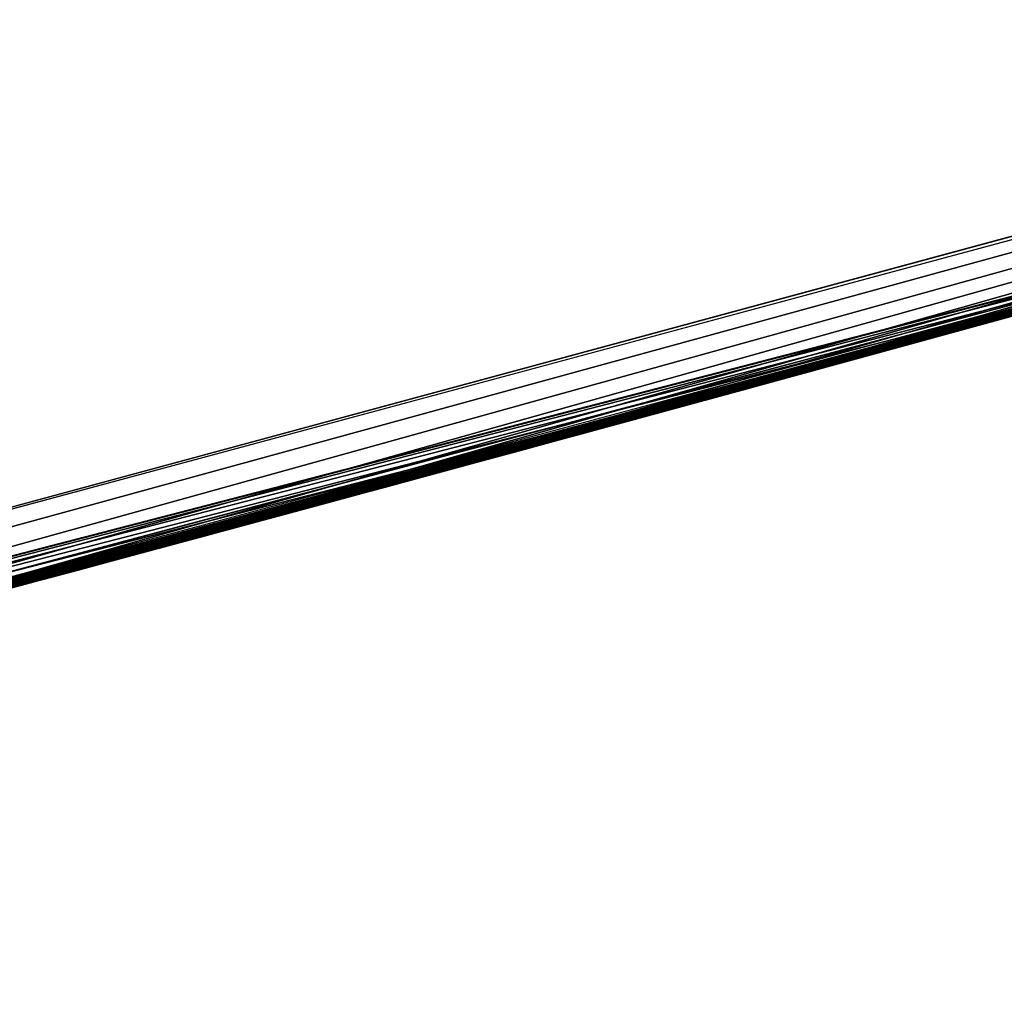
# Model space of a CAD drawing. Header units: millimetres. Extents: x -20 to 891, y -20 to 307.
# Tile 91 of 113: x 876.355 to 876.469, y 9.421 to 9.534. Entities that reach past the tile are written whole.
import ezdxf

# ---------------------------------------------------------------- set-up
doc = ezdxf.new("R2010")
doc.units = ezdxf.units.MM
doc.header["$LTSCALE"] = 41.718519
for name, color, linetype in [('78', 7, 'CONTINUOUS'), ('79', 7, 'CONTINUOUS'), ('81', 7, 'CONTINUOUS'), ('85', 7, 'CONTINUOUS'), ('90', 7, 'CONTINUOUS'), ('91', 7, 'CONTINUOUS'), ('92', 7, 'CONTINUOUS'), ('93', 7, 'CONTINUOUS'), ('94', 7, 'CONTINUOUS')]:
    doc.layers.add(name, color=color, linetype=linetype)

msp = doc.modelspace()

# ---------------------------------------------------------------- linework, layer by layer
at = {"layer": '78', "linetype": 'Continuous'}
msp.add_3dface([(876.93836, 9.6348, 65), (870.06029, 48.75398, 65), (875.79389, 9.32672, 65), (876.93836, 9.6348, 65)], dxfattribs=at)
at = {"layer": '79', "linetype": 'Continuous'}
for points in [[(875.81034, 9.33063), (875.51395, 10.59641), (876.6042, 10.8919), (875.81034, 9.33063)], [(876.97091, 9.64464), (875.81034, 9.33063), (876.6042, 10.8919), (876.97091, 9.64464)]]:
    msp.add_3dface(points, dxfattribs=at)
at = {"layer": '81', "linetype": 'Continuous'}
for points in [[(875.81034, 9.33063), (876.97091, 9.64464), (875.94358, 9.3629, 5.46392), (875.81034, 9.33063)], [(875.94358, 9.3629, 5.46392), (876.97091, 9.64464), (876.07658, 9.39608, 5.59269), (875.94358, 9.3629, 5.46392)], [(876.07658, 9.39608, 5.59269), (876.97091, 9.64464), (876.18983, 9.42509, 5.7274), (876.07658, 9.39608, 5.59269)], [(876.18983, 9.42509, 5.7274), (876.97091, 9.64464), (876.28205, 9.44924, 5.864), (876.18983, 9.42509, 5.7274)], [(876.28205, 9.44924, 5.864), (876.97091, 9.64464), (876.32093, 9.45956, 5.93163), (876.28205, 9.44924, 5.864)], [(876.32093, 9.45956, 5.93163), (876.97091, 9.64464), (876.35812, 9.46951, 6.00238), (876.32093, 9.45956, 5.93163)], [(876.35812, 9.46951, 6.00238), (876.97091, 9.64464), (876.39318, 9.47897, 6.07547), (876.35812, 9.46951, 6.00238)], [(876.39318, 9.47897, 6.07547), (876.97091, 9.64464), (876.42556, 9.48776, 6.14987), (876.39318, 9.47897, 6.07547)], [(876.42556, 9.48776, 6.14987), (876.97091, 9.64464), (876.45472, 9.49572, 6.22385), (876.42556, 9.48776, 6.14987)], [(876.45472, 9.49572, 6.22385), (876.97091, 9.64464), (876.48296, 9.50349, 6.30446), (876.45472, 9.49572, 6.22385)], [(876.93836, 9.6348, 65), (875.79389, 9.32672, 65), (876.5912, 9.53364, 25.53717), (876.93836, 9.6348, 65)], [(876.5912, 9.53364, 25.53717), (875.79389, 9.32672, 65), (876.58767, 9.53264, 25.69701), (876.5912, 9.53364, 25.53717)], [(876.58767, 9.53264, 25.69701), (875.79389, 9.32672, 65), (876.57264, 9.52842, 25.84613), (876.58767, 9.53264, 25.69701)], [(876.04947, 9.38924, 12.28996), (876.58202, 9.53106, 12.3008), (876.05701, 9.39114, 12.68533), (876.04947, 9.38924, 12.28996)], [(876.05701, 9.39114, 12.68533), (876.58202, 9.53106, 12.3008), (876.4426, 9.49241, 12.668), (876.05701, 9.39114, 12.68533)], [(876.15275, 9.41552, 11.79543), (876.55631, 9.52385, 9.83735), (876.58202, 9.53106, 12.1712), (876.15275, 9.41552, 11.79543)], [(876.4426, 9.49241, 12.668), (876.58202, 9.53106, 12.3008), (876.45877, 9.49684, 12.66811), (876.4426, 9.49241, 12.668)], [(876.58202, 9.53106, 21.164), (876.44403, 9.4928, 21.04636), (876.56072, 9.52508, 18.53476), (876.58202, 9.53106, 21.164)], [(876.45877, 9.49684, 12.66811), (876.58202, 9.53106, 12.3008), (876.47022, 9.49998, 12.67009), (876.45877, 9.49684, 12.66811)], [(876.57264, 9.52842, 25.84613), (875.79389, 9.32672, 65), (876.54773, 9.52145, 25.982), (876.57264, 9.52842, 25.84613)], [(876.40261, 9.48152, 17.23265), (876.48758, 9.50476, 15.19928), (876.56112, 9.52519, 17.492), (876.40261, 9.48152, 17.23265)], [(876.56072, 9.52508, 18.53476), (876.44403, 9.4928, 21.04636), (876.55922, 9.52466, 18.55237), (876.56072, 9.52508, 18.53476)], [(876.55328, 9.523, 9.84652), (876.55631, 9.52385, 9.83735), (876.15275, 9.41552, 11.79543), (876.55328, 9.523, 9.84652)], [(876.55922, 9.52466, 18.55237), (876.44403, 9.4928, 21.04636), (876.55571, 9.52368, 18.56723), (876.55922, 9.52466, 18.55237)], [(876.55571, 9.52368, 18.56723), (876.44403, 9.4928, 21.04636), (876.55058, 9.52225, 18.57907), (876.55571, 9.52368, 18.56723)], [(876.54914, 9.52184, 9.855), (876.55328, 9.523, 9.84652), (876.15275, 9.41552, 11.79543), (876.54914, 9.52184, 9.855)], [(876.54773, 9.52145, 25.982), (875.79389, 9.32672, 65), (876.51498, 9.51234, 26.10331), (876.54773, 9.52145, 25.982)], [(876.54387, 9.52037, 9.86316), (876.54914, 9.52184, 9.855), (876.15275, 9.41552, 11.79543), (876.54387, 9.52037, 9.86316)], [(876.55058, 9.52225, 18.57907), (876.44403, 9.4928, 21.04636), (876.54421, 9.52047, 18.5881), (876.55058, 9.52225, 18.57907)], [(876.53715, 9.5185, 9.87139), (876.54387, 9.52037, 9.86316), (876.15275, 9.41552, 11.79543), (876.53715, 9.5185, 9.87139)], [(876.54421, 9.52047, 18.5881), (876.44403, 9.4928, 21.04636), (876.53623, 9.51824, 18.5954), (876.54421, 9.52047, 18.5881)], [(876.52861, 9.51612, 9.87976), (876.53715, 9.5185, 9.87139), (876.15275, 9.41552, 11.79543), (876.52861, 9.51612, 9.87976)], [(876.53623, 9.51824, 18.5954), (876.44403, 9.4928, 21.04636), (876.5265, 9.51554, 18.60121), (876.53623, 9.51824, 18.5954)], [(876.51806, 9.51319, 9.88804), (876.52861, 9.51612, 9.87976), (876.15275, 9.41552, 11.79543), (876.51806, 9.51319, 9.88804)], [(876.5265, 9.51554, 18.60121), (876.44403, 9.4928, 21.04636), (876.51486, 9.5123, 18.60547), (876.5265, 9.51554, 18.60121)], [(876.51498, 9.51234, 26.10331), (875.79389, 9.32672, 65), (876.47493, 9.50127, 26.21292), (876.51498, 9.51234, 26.10331)], [(876.5059, 9.50982, 9.89555), (876.51806, 9.51319, 9.88804), (876.15275, 9.41552, 11.79543), (876.5059, 9.50982, 9.89555)], [(876.51486, 9.5123, 18.60547), (876.44403, 9.4928, 21.04636), (876.50112, 9.5085, 18.60778), (876.51486, 9.5123, 18.60547)], [(876.49264, 9.50615, 9.90185), (876.5059, 9.50982, 9.89555), (876.15275, 9.41552, 11.79543), (876.49264, 9.50615, 9.90185)], [(876.50112, 9.5085, 18.60778), (876.44403, 9.4928, 21.04636), (876.48445, 9.50389, 18.608), (876.50112, 9.5085, 18.60778)], [(876.47929, 9.50247, 9.90656), (876.49264, 9.50615, 9.90185), (876.15275, 9.41552, 11.79543), (876.47929, 9.50247, 9.90656)], [(876.39377, 9.47913, 17.8808), (876.48611, 9.50435, 17.68465), (876.48445, 9.50389, 18.1616), (876.39377, 9.47913, 17.8808)], [(876.47348, 9.50087, 15.34397), (876.48758, 9.50476, 15.19928), (876.40261, 9.48152, 17.23265), (876.47348, 9.50087, 15.34397)], [(876.46835, 9.49946, 21.30951), (876.48765, 9.50478, 21.30882), (876.46872, 9.49956, 21.72406), (876.46835, 9.49946, 21.30951)], [(876.39177, 9.47859, 18.17108), (876.39377, 9.47913, 17.8808), (876.48445, 9.50389, 18.1616), (876.39177, 9.47859, 18.17108)], [(876.48445, 9.50389, 18.608), (876.44403, 9.4928, 21.04636), (876.39511, 9.47949, 18.60123), (876.48445, 9.50389, 18.608)], [(876.46608, 9.49884, 9.90956), (876.47929, 9.50247, 9.90656), (876.15275, 9.41552, 11.79543), (876.46608, 9.49884, 9.90956)], [(876.45427, 9.4956, 14.72095), (876.4707, 9.50011, 13.20532), (876.47808, 9.50214, 14.87617), (876.45427, 9.4956, 14.72095)], [(876.46061, 9.49734, 24.76121), (876.4768, 9.50179, 24.32506), (876.47849, 9.50225, 24.7826), (876.46061, 9.49734, 24.76121)], [(876.47493, 9.50127, 26.21292), (875.79389, 9.32672, 65), (876.42884, 9.48865, 26.31127), (876.47493, 9.50127, 26.21292)], [(876.47407, 9.50104, 24.32513), (876.4768, 9.50179, 24.32506), (876.46061, 9.49734, 24.76121), (876.47407, 9.50104, 24.32513)], [(876.47126, 9.50026, 24.32519), (876.47407, 9.50104, 24.32513), (876.46061, 9.49734, 24.76121), (876.47126, 9.50026, 24.32519)], [(876.46577, 9.49875, 7.85676), (876.47385, 9.50097, 7.83054), (876.46949, 9.49978, 8.57349), (876.46577, 9.49875, 7.85676)], [(876.46744, 9.49921, 21.93627), (876.46894, 9.49963, 21.73135), (876.47625, 9.50164, 21.96479), (876.46744, 9.49921, 21.93627)], [(876.4683, 9.49945, 9.1019), (876.47768, 9.50203, 9.09833), (876.46893, 9.49962, 9.47166), (876.4683, 9.49945, 9.1019)], [(876.4487, 9.49408, 15.47417), (876.47348, 9.50087, 15.34397), (876.40261, 9.48152, 17.23265), (876.4487, 9.49408, 15.47417)], [(876.45859, 9.49678, 13.20774), (876.4707, 9.50011, 13.20532), (876.45427, 9.4956, 14.72095), (876.45859, 9.49678, 13.20774)], [(876.4579, 9.4966, 8.57134), (876.46577, 9.49875, 7.85676), (876.46949, 9.49978, 8.57349), (876.4579, 9.4966, 8.57134)], [(876.46838, 9.49947, 24.32524), (876.47126, 9.50026, 24.32519), (876.46061, 9.49734, 24.76121), (876.46838, 9.49947, 24.32524)], [(876.46163, 9.49762, 22.59215), (876.46979, 9.49986, 22.22213), (876.47162, 9.50036, 22.59136), (876.46163, 9.49762, 22.59215)], [(876.46353, 9.49814, 22.2224), (876.46979, 9.49986, 22.22213), (876.46163, 9.49762, 22.59215), (876.46353, 9.49814, 22.2224)], [(876.45369, 9.49544, 9.91076), (876.46608, 9.49884, 9.90956), (876.15275, 9.41552, 11.79543), (876.45369, 9.49544, 9.91076)], [(876.45028, 9.49451, 21.30999), (876.46835, 9.49946, 21.30951), (876.45499, 9.4958, 21.69193), (876.45028, 9.49451, 21.30999)], [(876.45499, 9.4958, 21.69193), (876.46835, 9.49946, 21.30951), (876.45916, 9.49694, 21.69725), (876.45499, 9.4958, 21.69193)], [(876.45586, 9.49604, 9.47114), (876.4683, 9.49945, 9.1019), (876.46893, 9.49962, 9.47166), (876.45586, 9.49604, 9.47114)], [(876.45709, 9.49637, 9.10385), (876.4683, 9.49945, 9.1019), (876.45586, 9.49604, 9.47114), (876.45709, 9.49637, 9.10385)], [(876.45812, 9.49666, 7.88084), (876.46577, 9.49875, 7.85676), (876.4579, 9.4966, 8.57134), (876.45812, 9.49666, 7.88084)], [(876.45916, 9.49694, 21.69725), (876.46835, 9.49946, 21.30951), (876.46272, 9.49792, 21.70332), (876.45916, 9.49694, 21.69725)], [(876.46542, 9.49866, 24.32527), (876.46838, 9.49947, 24.32524), (876.46061, 9.49734, 24.76121), (876.46542, 9.49866, 24.32527)], [(876.46238, 9.49782, 24.32529), (876.46542, 9.49866, 24.32527), (876.46061, 9.49734, 24.76121), (876.46238, 9.49782, 24.32529)], [(876.46212, 9.49775, 21.90882), (876.46644, 9.49894, 21.74621), (876.46744, 9.49921, 21.93627), (876.46212, 9.49775, 21.90882)], [(876.46353, 9.49814, 21.7544), (876.46644, 9.49894, 21.74621), (876.46212, 9.49775, 21.90882), (876.46353, 9.49814, 21.7544)], [(876.46272, 9.49792, 21.70332), (876.46835, 9.49946, 21.30951), (876.46553, 9.49869, 21.70992), (876.46272, 9.49792, 21.70332)], [(876.46553, 9.49869, 21.70992), (876.46835, 9.49946, 21.30951), (876.46753, 9.49924, 21.7168), (876.46553, 9.49869, 21.70992)], [(876.46644, 9.49894, 21.74621), (876.46819, 9.49942, 21.73866), (876.46744, 9.49921, 21.93627), (876.46644, 9.49894, 21.74621)], [(876.46819, 9.49942, 21.73866), (876.46894, 9.49963, 21.73135), (876.46744, 9.49921, 21.93627), (876.46819, 9.49942, 21.73866)], [(876.46753, 9.49924, 21.7168), (876.46835, 9.49946, 21.30951), (876.46872, 9.49956, 21.72406), (876.46753, 9.49924, 21.7168)], [(875.92421, 9.35815, 22.20468), (876.46353, 9.49814, 22.2224), (875.95628, 9.36603, 22.63284), (875.92421, 9.35815, 22.20468)], [(875.95628, 9.36603, 22.63284), (876.46353, 9.49814, 22.2224), (876.0008, 9.37706, 22.63015), (875.95628, 9.36603, 22.63284)], [(876.0008, 9.37706, 22.63015), (876.46353, 9.49814, 22.2224), (876.0402, 9.38691, 22.62762), (876.0008, 9.37706, 22.63015)], [(876.0402, 9.38691, 22.62762), (876.46353, 9.49814, 22.2224), (876.07439, 9.39552, 22.6253), (876.0402, 9.38691, 22.62762)], [(876.07439, 9.39552, 22.6253), (876.46353, 9.49814, 22.2224), (876.1159, 9.40607, 22.62232), (876.07439, 9.39552, 22.6253)], [(876.1159, 9.40607, 22.62232), (876.46353, 9.49814, 22.2224), (876.15784, 9.41683, 22.61914), (876.1159, 9.40607, 22.62232)], [(876.15784, 9.41683, 22.61914), (876.46353, 9.49814, 22.2224), (876.19491, 9.42641, 22.61618), (876.15784, 9.41683, 22.61914)], [(876.19491, 9.42641, 22.61618), (876.46353, 9.49814, 22.2224), (876.22723, 9.43483, 22.61348), (876.19491, 9.42641, 22.61618)], [(876.22723, 9.43483, 22.61348), (876.46353, 9.49814, 22.2224), (876.25553, 9.44225, 22.61104), (876.22723, 9.43483, 22.61348)], [(876.25553, 9.44225, 22.61104), (876.46353, 9.49814, 22.2224), (876.28041, 9.44881, 22.60883), (876.25553, 9.44225, 22.61104)], [(876.28041, 9.44881, 22.60883), (876.46353, 9.49814, 22.2224), (876.30233, 9.45462, 22.60684), (876.28041, 9.44881, 22.60883)], [(876.30233, 9.45462, 22.60684), (876.46353, 9.49814, 22.2224), (876.3217, 9.45977, 22.60505), (876.30233, 9.45462, 22.60684)], [(876.3217, 9.45977, 22.60505), (876.46353, 9.49814, 22.2224), (876.33885, 9.46435, 22.60345), (876.3217, 9.45977, 22.60505)], [(876.33885, 9.46435, 22.60345), (876.46353, 9.49814, 22.2224), (876.35373, 9.46834, 22.60205), (876.33885, 9.46435, 22.60345)], [(876.35373, 9.46834, 22.60205), (876.46353, 9.49814, 22.2224), (876.37015, 9.47275, 22.60049), (876.35373, 9.46834, 22.60205)], [(876.37015, 9.47275, 22.60049), (876.46353, 9.49814, 22.2224), (876.38939, 9.47794, 22.59867), (876.37015, 9.47275, 22.60049)], [(876.38939, 9.47794, 22.59867), (876.46353, 9.49814, 22.2224), (876.40779, 9.48293, 22.59694), (876.38939, 9.47794, 22.59867)], [(876.40779, 9.48293, 22.59694), (876.46353, 9.49814, 22.2224), (876.42381, 9.48728, 22.59545), (876.40779, 9.48293, 22.59694)], [(876.42381, 9.48728, 22.59545), (876.46353, 9.49814, 22.2224), (876.43795, 9.49114, 22.59417), (876.42381, 9.48728, 22.59545)], [(876.43795, 9.49114, 22.59417), (876.46353, 9.49814, 22.2224), (876.45048, 9.49456, 22.59308), (876.43795, 9.49114, 22.59417)], [(876.45048, 9.49456, 22.59308), (876.46353, 9.49814, 22.2224), (876.46163, 9.49762, 22.59215), (876.45048, 9.49456, 22.59308)], [(876.45896, 9.49689, 21.87777), (876.45978, 9.49711, 21.80193), (876.46212, 9.49775, 21.90882), (876.45896, 9.49689, 21.87777)], [(876.45927, 9.49697, 24.32529), (876.46238, 9.49782, 24.32529), (876.46061, 9.49734, 24.76121), (876.45927, 9.49697, 24.32529)], [(876.45978, 9.49711, 21.80193), (876.46353, 9.49814, 21.7544), (876.46212, 9.49775, 21.90882), (876.45978, 9.49711, 21.80193)], [(876.4426, 9.49241, 13.208), (876.45859, 9.49678, 13.20774), (876.45427, 9.4956, 14.72095), (876.4426, 9.49241, 13.208)], [(876.4426, 9.49241, 8.5712), (876.45112, 9.49474, 7.90224), (876.4579, 9.4966, 8.57134), (876.4426, 9.49241, 8.5712)], [(876.4426, 9.49241, 9.104), (876.45709, 9.49637, 9.10385), (876.45586, 9.49604, 9.47114), (876.4426, 9.49241, 9.104)], [(876.44311, 9.49255, 24.74323), (876.45927, 9.49697, 24.32529), (876.46061, 9.49734, 24.76121), (876.44311, 9.49255, 24.74323)], [(876.45608, 9.4961, 24.32528), (876.45927, 9.49697, 24.32529), (876.44311, 9.49255, 24.74323), (876.45608, 9.4961, 24.32528)], [(876.45112, 9.49474, 7.90224), (876.45812, 9.49666, 7.88084), (876.4579, 9.4966, 8.57134), (876.45112, 9.49474, 7.90224)], [(876.45817, 9.49667, 21.84153), (876.45978, 9.49711, 21.80193), (876.45896, 9.49689, 21.87777), (876.45817, 9.49667, 21.84153)], [(876.4426, 9.49241, 9.9104), (876.45369, 9.49544, 9.91076), (876.15275, 9.41552, 11.79543), (876.4426, 9.49241, 9.9104)], [(876.41952, 9.48611, 14.57738), (876.4426, 9.49241, 13.208), (876.45427, 9.4956, 14.72095), (876.41952, 9.48611, 14.57738)], [(876.44121, 9.49203, 9.47078), (876.4426, 9.49241, 9.104), (876.45586, 9.49604, 9.47114), (876.44121, 9.49203, 9.47078)], [(876.45282, 9.4952, 24.32526), (876.45608, 9.4961, 24.32528), (876.44311, 9.49255, 24.74323), (876.45282, 9.4952, 24.32526)], [(876.45005, 9.49444, 21.68728), (876.45028, 9.49451, 21.30999), (876.45499, 9.4958, 21.69193), (876.45005, 9.49444, 21.68728)], [(876.4298, 9.48891, 21.31034), (876.45028, 9.49451, 21.30999), (876.43019, 9.48902, 21.67752), (876.4298, 9.48891, 21.31034)], [(876.43019, 9.48902, 21.67752), (876.45028, 9.49451, 21.30999), (876.43778, 9.49109, 21.6801), (876.43019, 9.48902, 21.67752)], [(876.43778, 9.49109, 21.6801), (876.45028, 9.49451, 21.30999), (876.44428, 9.49287, 21.68331), (876.43778, 9.49109, 21.6801)], [(876.4446, 9.49295, 7.92168), (876.45112, 9.49474, 7.90224), (876.4426, 9.49241, 8.5712), (876.4446, 9.49295, 7.92168)], [(876.44948, 9.49429, 24.32522), (876.45282, 9.4952, 24.32526), (876.44311, 9.49255, 24.74323), (876.44948, 9.49429, 24.32522)], [(876.44608, 9.49336, 24.32518), (876.44948, 9.49429, 24.32522), (876.44311, 9.49255, 24.74323), (876.44608, 9.49336, 24.32518)], [(876.44428, 9.49287, 21.68331), (876.45028, 9.49451, 21.30999), (876.45005, 9.49444, 21.68728), (876.44428, 9.49287, 21.68331)], [(876.4147, 9.4848, 15.5912), (876.4487, 9.49408, 15.47417), (876.40261, 9.48152, 17.23265), (876.4147, 9.4848, 15.5912)], [(876.4426, 9.49241, 24.32512), (876.44608, 9.49336, 24.32518), (876.44311, 9.49255, 24.74323), (876.4426, 9.49241, 24.32512)], [(875.89395, 9.35077, 9.86673), (876.4426, 9.49241, 9.9104), (876.15275, 9.41552, 11.79543), (875.89395, 9.35077, 9.86673)], [(876.05831, 9.39146, 8.58864), (876.38102, 9.47568, 8.0823), (876.4426, 9.49241, 8.5712), (876.05831, 9.39146, 8.58864)], [(876.08392, 9.39794, 13.1917), (876.4426, 9.49241, 13.208), (876.10098, 9.40227, 13.99684), (876.08392, 9.39794, 13.1917)], [(876.08508, 9.39823, 9.08761), (876.4426, 9.49241, 9.104), (876.08757, 9.39886, 9.49727), (876.08508, 9.39823, 9.08761)], [(876.08757, 9.39886, 9.49727), (876.4426, 9.49241, 9.104), (876.13146, 9.41005, 9.49157), (876.08757, 9.39886, 9.49727)], [(876.10098, 9.40227, 13.99684), (876.4426, 9.49241, 13.208), (876.18312, 9.42335, 14.09829), (876.10098, 9.40227, 13.99684)], [(876.13146, 9.41005, 9.49157), (876.4426, 9.49241, 9.104), (876.17526, 9.42132, 9.48607), (876.13146, 9.41005, 9.49157)], [(876.17526, 9.42132, 9.48607), (876.4426, 9.49241, 9.104), (876.21364, 9.43128, 9.48164), (876.17526, 9.42132, 9.48607)], [(876.18312, 9.42335, 14.09829), (876.4426, 9.49241, 13.208), (876.25592, 9.44235, 14.20653), (876.18312, 9.42335, 14.09829)], [(876.21364, 9.43128, 9.48164), (876.4426, 9.49241, 9.104), (876.2468, 9.43996, 9.47827), (876.21364, 9.43128, 9.48164)], [(876.2468, 9.43996, 9.47827), (876.4426, 9.49241, 9.104), (876.27566, 9.44755, 9.47576), (876.2468, 9.43996, 9.47827)], [(876.25592, 9.44235, 14.20653), (876.4426, 9.49241, 13.208), (876.32007, 9.45933, 14.32223), (876.25592, 9.44235, 14.20653)], [(876.27566, 9.44755, 9.47576), (876.4426, 9.49241, 9.104), (876.30091, 9.45424, 9.47392), (876.27566, 9.44755, 9.47576)], [(876.44403, 9.4928, 21.04636), (876.29376, 9.45234, 20.91668), (876.39511, 9.47949, 18.60123), (876.44403, 9.4928, 21.04636)], [(876.30091, 9.45424, 9.47392), (876.4426, 9.49241, 9.104), (876.32396, 9.46037, 9.47257), (876.30091, 9.45424, 9.47392)], [(876.32007, 9.45933, 14.32223), (876.4426, 9.49241, 13.208), (876.37495, 9.47404, 14.44573), (876.32007, 9.45933, 14.32223)], [(876.32396, 9.46037, 9.47257), (876.4426, 9.49241, 9.104), (876.34908, 9.46709, 9.47145), (876.32396, 9.46037, 9.47257)], [(876.34908, 9.46709, 9.47145), (876.4426, 9.49241, 9.104), (876.37173, 9.47318, 9.47078), (876.34908, 9.46709, 9.47145)], [(876.37173, 9.47318, 9.47078), (876.4426, 9.49241, 9.104), (876.39177, 9.47859, 9.47047), (876.37173, 9.47318, 9.47078)], [(876.37495, 9.47404, 14.44573), (876.4426, 9.49241, 13.208), (876.41952, 9.48611, 14.57738), (876.37495, 9.47404, 14.44573)], [(876.38102, 9.47568, 8.0823), (876.38674, 9.47723, 8.07278), (876.4426, 9.49241, 8.5712), (876.38102, 9.47568, 8.0823)], [(876.38674, 9.47723, 8.07278), (876.39214, 9.47868, 8.06212), (876.4426, 9.49241, 8.5712), (876.38674, 9.47723, 8.07278)], [(876.39177, 9.47859, 9.47047), (876.4426, 9.49241, 9.104), (876.40956, 9.48341, 9.47041), (876.39177, 9.47859, 9.47047)], [(876.39214, 9.47868, 8.06212), (876.39726, 9.48007, 8.05043), (876.4426, 9.49241, 8.5712), (876.39214, 9.47868, 8.06212)], [(876.39726, 9.48007, 8.05043), (876.40223, 9.48142, 8.03806), (876.4426, 9.49241, 8.5712), (876.39726, 9.48007, 8.05043)], [(876.40223, 9.48142, 8.03806), (876.40712, 9.48275, 8.02533), (876.4426, 9.49241, 8.5712), (876.40223, 9.48142, 8.03806)], [(876.40712, 9.48275, 8.02533), (876.41195, 9.48406, 8.01267), (876.4426, 9.49241, 8.5712), (876.40712, 9.48275, 8.02533)], [(876.40956, 9.48341, 9.47041), (876.4426, 9.49241, 9.104), (876.42559, 9.48776, 9.47053), (876.40956, 9.48341, 9.47041)], [(876.41195, 9.48406, 8.01267), (876.41688, 9.4854, 7.99955), (876.4426, 9.49241, 8.5712), (876.41195, 9.48406, 8.01267)], [(876.41688, 9.4854, 7.99955), (876.42196, 9.48678, 7.98582), (876.4426, 9.49241, 8.5712), (876.41688, 9.4854, 7.99955)], [(876.42196, 9.48678, 7.98582), (876.42722, 9.48821, 7.97137), (876.4426, 9.49241, 8.5712), (876.42196, 9.48678, 7.98582)], [(876.42559, 9.48776, 9.47053), (876.4426, 9.49241, 9.104), (876.44121, 9.49203, 9.47078), (876.42559, 9.48776, 9.47053)], [(876.42696, 9.48814, 24.72908), (876.4426, 9.49241, 24.32512), (876.44311, 9.49255, 24.74323), (876.42696, 9.48814, 24.72908)], [(876.43906, 9.49144, 24.32504), (876.4426, 9.49241, 24.32512), (876.42696, 9.48814, 24.72908), (876.43906, 9.49144, 24.32504)], [(876.42722, 9.48821, 7.97137), (876.4327, 9.4897, 7.95601), (876.4426, 9.49241, 8.5712), (876.42722, 9.48821, 7.97137)], [(876.4327, 9.4897, 7.95601), (876.43848, 9.49128, 7.93952), (876.4426, 9.49241, 8.5712), (876.4327, 9.4897, 7.95601)], [(876.43848, 9.49128, 7.93952), (876.4446, 9.49295, 7.92168), (876.4426, 9.49241, 8.5712), (876.43848, 9.49128, 7.93952)], [(876.43545, 9.49045, 24.32496), (876.43906, 9.49144, 24.32504), (876.42696, 9.48814, 24.72908), (876.43545, 9.49045, 24.32496)], [(876.43176, 9.48945, 24.32487), (876.43545, 9.49045, 24.32496), (876.42696, 9.48814, 24.72908), (876.43176, 9.48945, 24.32487)], [(876.42884, 9.48865, 26.31127), (875.79389, 9.32672, 65), (876.37974, 9.47534, 26.39577), (876.42884, 9.48865, 26.31127)], [(876.40602, 9.48245, 21.31054), (876.4298, 9.48891, 21.31034), (876.41214, 9.48411, 21.67491), (876.40602, 9.48245, 21.31054)], [(876.41214, 9.48411, 21.67491), (876.4298, 9.48891, 21.31034), (876.42157, 9.48667, 21.67573), (876.41214, 9.48411, 21.67491)], [(876.42157, 9.48667, 21.67573), (876.4298, 9.48891, 21.31034), (876.43019, 9.48902, 21.67752), (876.42157, 9.48667, 21.67573)], [(876.428, 9.48842, 24.32476), (876.43176, 9.48945, 24.32487), (876.42696, 9.48814, 24.72908), (876.428, 9.48842, 24.32476)], [(876.41155, 9.48395, 24.71769), (876.42417, 9.48738, 24.32464), (876.42696, 9.48814, 24.72908), (876.41155, 9.48395, 24.71769)], [(876.42026, 9.48631, 24.32452), (876.42417, 9.48738, 24.32464), (876.41155, 9.48395, 24.71769), (876.42026, 9.48631, 24.32452)], [(876.42417, 9.48738, 24.32464), (876.428, 9.48842, 24.32476), (876.42696, 9.48814, 24.72908), (876.42417, 9.48738, 24.32464)], [(876.41627, 9.48523, 24.32438), (876.42026, 9.48631, 24.32452), (876.41155, 9.48395, 24.71769), (876.41627, 9.48523, 24.32438)], [(876.4122, 9.48412, 24.32423), (876.41627, 9.48523, 24.32438), (876.41155, 9.48395, 24.71769), (876.4122, 9.48412, 24.32423)], [(876.35672, 9.46914, 15.74288), (876.4147, 9.4848, 15.5912), (876.40261, 9.48152, 17.23265), (876.35672, 9.46914, 15.74288)], [(876.39693, 9.47998, 24.70869), (876.40804, 9.48299, 24.32407), (876.41155, 9.48395, 24.71769), (876.39693, 9.47998, 24.70869)], [(876.40141, 9.4812, 21.67512), (876.40602, 9.48245, 21.31054), (876.41214, 9.48411, 21.67491), (876.40141, 9.4812, 21.67512)], [(876.40804, 9.48299, 24.32407), (876.4122, 9.48412, 24.32423), (876.41155, 9.48395, 24.71769), (876.40804, 9.48299, 24.32407)], [(876.4038, 9.48184, 24.3239), (876.40804, 9.48299, 24.32407), (876.39693, 9.47998, 24.70869), (876.4038, 9.48184, 24.3239)], [(876.37803, 9.47487, 21.31051), (876.40602, 9.48245, 21.31054), (876.38941, 9.47795, 21.67632), (876.37803, 9.47487, 21.31051)], [(876.38941, 9.47795, 21.67632), (876.40602, 9.48245, 21.31054), (876.40141, 9.4812, 21.67512), (876.38941, 9.47795, 21.67632)], [(876.39947, 9.48067, 24.32371), (876.4038, 9.48184, 24.3239), (876.39693, 9.47998, 24.70869), (876.39947, 9.48067, 24.32371)], [(876.21805, 9.43243, 16.98416), (876.35672, 9.46914, 15.74288), (876.40261, 9.48152, 17.23265), (876.21805, 9.43243, 16.98416)], [(876.39505, 9.47948, 24.32352), (876.39947, 9.48067, 24.32371), (876.39693, 9.47998, 24.70869), (876.39505, 9.47948, 24.32352)], [(876.39511, 9.47949, 18.60123), (876.29376, 9.45234, 20.91668), (876.24827, 9.44034, 18.58944), (876.39511, 9.47949, 18.60123)], [(876.38334, 9.47631, 24.70195), (876.39505, 9.47948, 24.32352), (876.39693, 9.47998, 24.70869), (876.38334, 9.47631, 24.70195)], [(876.39055, 9.47826, 24.32332), (876.39505, 9.47948, 24.32352), (876.38334, 9.47631, 24.70195), (876.39055, 9.47826, 24.32332)], [(876.16645, 9.41905, 17.56164), (876.39377, 9.47913, 17.8808), (876.2106, 9.43049, 18.18646), (876.16645, 9.41905, 17.56164)], [(876.2106, 9.43049, 18.18646), (876.39377, 9.47913, 17.8808), (876.32058, 9.45947, 18.17732), (876.2106, 9.43049, 18.18646)], [(876.32058, 9.45947, 18.17732), (876.39377, 9.47913, 17.8808), (876.39177, 9.47859, 18.17108), (876.32058, 9.45947, 18.17732)], [(876.38596, 9.47702, 24.32311), (876.39055, 9.47826, 24.32332), (876.38334, 9.47631, 24.70195), (876.38596, 9.47702, 24.32311)], [(876.37639, 9.47443, 21.67829), (876.37803, 9.47487, 21.31051), (876.38941, 9.47795, 21.67632), (876.37639, 9.47443, 21.67829)], [(876.37079, 9.47292, 24.69717), (876.38128, 9.47575, 24.32289), (876.38334, 9.47631, 24.70195), (876.37079, 9.47292, 24.69717)], [(876.38128, 9.47575, 24.32289), (876.38596, 9.47702, 24.32311), (876.38334, 9.47631, 24.70195), (876.38128, 9.47575, 24.32289)], [(876.37974, 9.47534, 26.39577), (875.79389, 9.32672, 65), (876.33094, 9.46224, 26.4632), (876.37974, 9.47534, 26.39577)], [(876.37501, 9.47406, 8.09077), (876.38102, 9.47568, 8.0823), (876.05831, 9.39146, 8.58864), (876.37501, 9.47406, 8.09077)], [(876.34514, 9.46603, 21.31019), (876.37803, 9.47487, 21.31051), (876.34636, 9.46636, 21.68347), (876.34514, 9.46603, 21.31019)], [(876.34636, 9.46636, 21.68347), (876.37803, 9.47487, 21.31051), (876.36197, 9.47055, 21.68077), (876.34636, 9.46636, 21.68347)], [(876.36197, 9.47055, 21.68077), (876.37803, 9.47487, 21.31051), (876.37639, 9.47443, 21.67829), (876.36197, 9.47055, 21.68077)], [(876.37649, 9.47446, 24.32265), (876.38128, 9.47575, 24.32289), (876.37079, 9.47292, 24.69717), (876.37649, 9.47446, 24.32265)], [(876.3687, 9.47236, 8.09831), (876.37501, 9.47406, 8.09077), (876.05831, 9.39146, 8.58864), (876.3687, 9.47236, 8.09831)], [(876.37163, 9.47315, 24.32242), (876.37649, 9.47446, 24.32265), (876.37079, 9.47292, 24.69717), (876.37163, 9.47315, 24.32242)], [(876.35897, 9.46974, 24.694), (876.3668, 9.47185, 24.32217), (876.37079, 9.47292, 24.69717), (876.35897, 9.46974, 24.694)], [(876.3668, 9.47185, 24.32217), (876.37163, 9.47315, 24.32242), (876.37079, 9.47292, 24.69717), (876.3668, 9.47185, 24.32217)], [(876.36207, 9.47058, 8.10511), (876.3687, 9.47236, 8.09831), (876.05831, 9.39146, 8.58864), (876.36207, 9.47058, 8.10511)], [(876.36199, 9.47055, 24.32193), (876.3668, 9.47185, 24.32217), (876.35897, 9.46974, 24.694), (876.36199, 9.47055, 24.32193)], [(876.35502, 9.46868, 8.11131), (876.36207, 9.47058, 8.10511), (876.05831, 9.39146, 8.58864), (876.35502, 9.46868, 8.11131)], [(876.36214, 9.4706, 7.22702), (876.35185, 9.46783, 7.36365), (876.35988, 9.46999, 7.0777), (876.36214, 9.4706, 7.22702)], [(876.35717, 9.46926, 24.32168), (876.36199, 9.47055, 24.32193), (876.35897, 9.46974, 24.694), (876.35717, 9.46926, 24.32168)], [(876.35988, 9.46999, 7.0777), (876.35185, 9.46783, 7.36365), (876.34372, 9.46565, 6.91936), (876.35988, 9.46999, 7.0777)], [(876.34693, 9.46651, 24.69219), (876.35717, 9.46926, 24.32168), (876.35897, 9.46974, 24.694), (876.34693, 9.46651, 24.69219)], [(876.35236, 9.46797, 24.32144), (876.35717, 9.46926, 24.32168), (876.34693, 9.46651, 24.69219), (876.35236, 9.46797, 24.32144)], [(876.28522, 9.45008, 15.89652), (876.35672, 9.46914, 15.74288), (876.21805, 9.43243, 16.98416), (876.28522, 9.45008, 15.89652)]]:
    msp.add_3dface(points, dxfattribs=at)
at = {"layer": '85', "linetype": 'Continuous'}
for points in [[(876.38231, 9.57963, 17.2284), (876.37638, 9.57802, 17.8808), (876.20126, 9.5314, 16.98472), (876.38231, 9.57963, 17.2284)], [(876.37638, 9.57802, 17.8808), (876.14203, 9.51602, 17.55239), (876.20126, 9.5314, 16.98472), (876.37638, 9.57802, 17.8808)]]:
    msp.add_3dface(points, dxfattribs=at)
at = {"layer": '90', "linetype": 'Continuous'}
for points in [[(876.42521, 9.59132, 9.104), (876.04943, 9.49236, 9.08688), (876.42521, 9.59132, 8.5712), (876.42521, 9.59132, 9.104)], [(876.42521, 9.59132, 8.5712), (876.04943, 9.49236, 9.08688), (876.04943, 9.49236, 8.58834), (876.42521, 9.59132, 8.5712)]]:
    msp.add_3dface(points, dxfattribs=at)
at = {"layer": '91', "linetype": 'Continuous'}
for points in [[(876.56461, 9.63004, 12.3008), (876.03278, 9.48816, 12.29009), (876.56461, 9.63004, 12.1712), (876.56461, 9.63004, 12.3008)], [(876.56461, 9.63004, 12.1712), (876.03278, 9.48816, 12.29009), (876.13318, 9.51374, 11.79353), (876.56461, 9.63004, 12.1712)], [(876.42521, 9.59132, 9.9104), (875.87687, 9.44953, 9.86675), (876.4182, 9.58941, 9.47068), (876.42521, 9.59132, 9.9104)], [(876.4182, 9.58941, 9.47068), (875.87687, 9.44953, 9.86675), (876.39883, 9.58412, 9.47043), (876.4182, 9.58941, 9.47068)], [(876.39883, 9.58412, 9.47043), (875.87687, 9.44953, 9.86675), (876.37595, 9.5779, 9.47045), (876.39883, 9.58412, 9.47043)], [(876.37595, 9.5779, 9.47045), (875.87687, 9.44953, 9.86675), (876.34983, 9.57084, 9.47089), (876.37595, 9.5779, 9.47045)]]:
    msp.add_3dface(points, dxfattribs=at)
at = {"layer": '92', "linetype": 'Continuous'}
for points in [[(876.42521, 9.59132, 12.668), (876.04151, 9.49036, 13.19072), (876.04149, 9.49035, 12.6853), (876.42521, 9.59132, 12.668)], [(876.42521, 9.59132, 13.208), (876.04151, 9.49036, 13.19072), (876.42521, 9.59132, 12.668), (876.42521, 9.59132, 13.208)]]:
    msp.add_3dface(points, dxfattribs=at)
at = {"layer": '93', "linetype": 'Continuous'}
for points in [[(876.4026, 9.58515, 21.02569), (876.19613, 9.53006, 21.30662), (876.19482, 9.52972, 20.84581), (876.4026, 9.58515, 21.02569)], [(876.2405, 9.5417, 21.30813), (876.19613, 9.53006, 21.30662), (876.4026, 9.58515, 21.02569), (876.2405, 9.5417, 21.30813)]]:
    msp.add_3dface(points, dxfattribs=at)
at = {"layer": '94', "linetype": 'Continuous'}
for points in [[(876.44613, 9.59707, 22.2224), (875.90557, 9.45654, 22.20465), (876.44506, 9.59677, 21.91107), (876.44613, 9.59707, 22.2224)], [(876.44506, 9.59677, 21.91107), (875.90557, 9.45654, 22.20465), (876.44165, 9.59583, 21.87919), (876.44506, 9.59677, 21.91107)], [(876.44165, 9.59583, 21.87919), (875.90557, 9.45654, 22.20465), (876.44076, 9.59559, 21.84251), (876.44165, 9.59583, 21.87919)], [(876.44076, 9.59559, 21.84251), (875.90557, 9.45654, 22.20465), (876.43706, 9.59457, 21.69134), (876.44076, 9.59559, 21.84251)], [(876.43706, 9.59457, 21.69134), (875.90557, 9.45654, 22.20465), (876.43252, 9.59333, 21.68703), (876.43706, 9.59457, 21.69134)], [(876.43252, 9.59333, 21.68703), (875.90557, 9.45654, 22.20465), (876.42741, 9.59193, 21.68336), (876.43252, 9.59333, 21.68703)], [(876.42741, 9.59193, 21.68336), (875.90557, 9.45654, 22.20465), (876.42152, 9.59032, 21.68027), (876.42741, 9.59193, 21.68336)], [(876.42152, 9.59032, 21.68027), (875.90557, 9.45654, 22.20465), (876.41472, 9.58845, 21.67781), (876.42152, 9.59032, 21.68027)], [(876.41472, 9.58845, 21.67781), (875.90557, 9.45654, 22.20465), (876.40707, 9.58637, 21.67609), (876.41472, 9.58845, 21.67781)], [(876.40707, 9.58637, 21.67609), (875.90557, 9.45654, 22.20465), (876.39859, 9.58406, 21.67514), (876.40707, 9.58637, 21.67609)], [(876.39859, 9.58406, 21.67514), (875.90557, 9.45654, 22.20465), (876.3889, 9.58142, 21.67498), (876.39859, 9.58406, 21.67514)], [(876.3889, 9.58142, 21.67498), (875.90557, 9.45654, 22.20465), (876.37783, 9.57841, 21.67569), (876.3889, 9.58142, 21.67498)], [(876.37783, 9.57841, 21.67569), (875.90557, 9.45654, 22.20465), (876.36567, 9.57512, 21.67723), (876.37783, 9.57841, 21.67569)], [(876.36567, 9.57512, 21.67723), (875.90557, 9.45654, 22.20465), (876.35268, 9.57161, 21.67934), (876.36567, 9.57512, 21.67723)]]:
    msp.add_3dface(points, dxfattribs=at)

doc.saveas('drawing.dxf')
